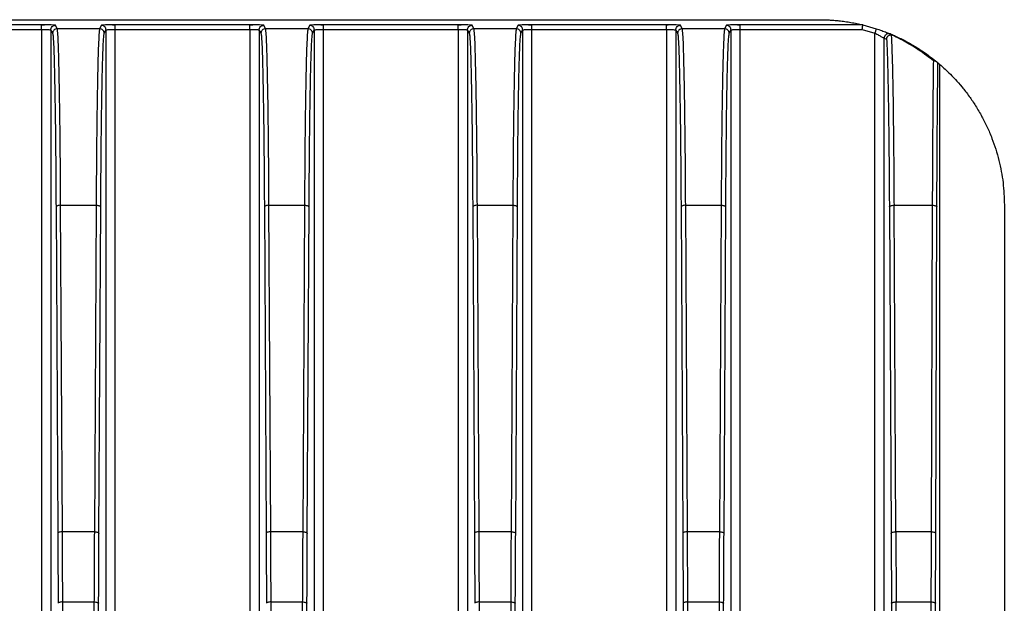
# Model space of a CAD drawing. Header units: millimetres. Extents: x -400 to 1650, y 544 to 1669.
# Tile 33 of 33: x 1532 to 1638, y 1124 to 1187. Entities that reach past the tile are written whole.
import ezdxf

# ---------------------------------------------------------------- set-up
doc = ezdxf.new("R2010")
doc.units = ezdxf.units.MM

# ---------------------------------------------------------------- blocks, each defined once
blk = doc.blocks.new('Drawing View13')
at = {"color": 7, "linetype": 'Continuous', "lineweight": 25}
for p, q in [((-10.85, 196), (329.15, 196)), ((245.16, 195.44), (230.63, 195.44)), ((230.63, 194.94), (245.16, 194.94)), ((245.16, 195.4), (245.16, 195.44)), ((245.16, 194.94), (245.16, 58.85)), ((246.16, 194.9), (246.16, 58.85)), ((246.16, 194.9), (246.36, 194.53)), ((246.86, 195.03), (246.66, 195.4)), ((251.44, 195.03), (246.86, 195.03)), ((251.63, 195.4), (251.44, 195.03)), ((251.94, 194.53), (252.13, 194.9)), ((252.13, 58.85), (252.13, 194.9)), ((267.66, 195.44), (253.13, 195.44)), ((253.13, 195.4), (253.13, 195.44)), ((253.13, 58.85), (253.13, 194.94)), ((253.13, 194.94), (267.66, 194.94)), ((267.66, 195.4), (267.66, 195.44)), ((267.66, 194.94), (267.66, 58.85)), ((268.66, 194.9), (268.66, 58.85)), ((268.66, 194.9), (268.86, 194.53)), ((269.36, 195.03), (269.16, 195.4)), ((273.94, 195.03), (269.36, 195.03)), ((274.13, 195.4), (273.94, 195.03)), ((274.44, 194.53), (274.63, 194.9)), ((274.63, 58.85), (274.63, 194.9)), ((290.16, 195.44), (275.63, 195.44)), ((275.63, 195.4), (275.63, 195.44)), ((275.63, 58.85), (275.63, 194.94)), ((275.63, 194.94), (290.16, 194.94)), ((290.16, 195.4), (290.16, 195.44)), ((290.16, 194.94), (290.16, 58.85)), ((291.16, 194.9), (291.16, 58.85)), ((291.16, 194.9), (291.36, 194.53)), ((291.86, 195.03), (291.66, 195.4)), ((296.44, 195.03), (291.86, 195.03)), ((296.63, 195.4), (296.44, 195.03)), ((296.94, 194.53), (297.13, 194.9)), ((297.13, 58.85), (297.13, 194.9)), ((312.66, 195.44), (298.13, 195.44)), ((298.13, 195.4), (298.13, 195.44)), ((298.13, 58.85), (298.13, 194.94)), ((298.13, 194.94), (312.66, 194.94)), ((312.66, 195.4), (312.66, 195.44)), ((312.66, 194.94), (312.66, 58.85)), ((313.66, 194.9), (313.66, 58.85)), ((313.66, 194.9), (313.86, 194.53)), ((314.36, 195.03), (314.16, 195.4)), ((318.94, 195.03), (314.36, 195.03)), ((319.13, 195.4), (318.94, 195.03)), ((319.44, 194.53), (319.63, 194.9)), ((319.63, 58.85), (319.63, 194.9)), ((333.86, 195.44), (320.63, 195.44)), ((320.63, 195.4), (320.63, 195.44)), ((320.63, 58.85), (320.63, 194.94)), ((320.63, 194.94), (333.8, 194.94)), ((333.8, 194.94), (335.16, 194.55)), ((333.86, 195.44), (335.31, 195.03)), ((335.16, 105.39), (335.16, 194.55)), ((336.16, 105.39), (336.16, 193.99)), ((336.16, 193.99), (336.43, 193.88)), ((336.85, 194.46), (337.13, 194.34)), ((337.05, 194.36), (337.13, 194.34)), ((341.98, 191.34), (342.15, 191.2)), ((342.15, 191.2), (342.15, 128.81)), ((246.73, 175.79), (246.92, 140.55)), ((247.42, 140.73), (247.23, 175.97)), ((247.23, 175.97), (251.06, 175.97)), ((251.06, 175.97), (250.87, 140.73)), ((251.37, 140.55), (251.56, 175.79)), ((269.23, 175.79), (269.42, 140.55)), ((269.92, 140.73), (269.73, 175.97)), ((269.73, 175.97), (273.56, 175.97)), ((273.56, 175.97), (273.37, 140.73)), ((273.87, 140.55), (274.06, 175.79)), ((291.73, 175.79), (291.92, 140.55)), ((292.42, 140.73), (292.23, 175.97)), ((292.23, 175.97), (296.06, 175.97)), ((296.06, 175.97), (295.87, 140.73)), ((296.37, 140.55), (296.56, 175.79)), ((314.23, 175.79), (314.42, 140.55)), ((314.92, 140.73), (314.73, 175.97)), ((314.73, 175.97), (318.56, 175.97)), ((318.56, 175.97), (318.37, 140.73)), ((318.87, 140.55), (319.06, 175.79)), ((336.73, 175.78), (336.92, 140.55)), ((337.42, 140.73), (337.23, 175.97)), ((337.23, 175.97), (341.36, 175.97)), ((341.36, 175.97), (341.24, 140.73)), ((341.74, 140.55), (341.86, 175.78)), ((349.15, 176), (349.15, 129.52)), ((250.87, 140.73), (247.42, 140.73)), ((273.37, 140.73), (269.92, 140.73)), ((295.87, 140.73), (292.42, 140.73)), ((314.96, 133.16), (314.92, 140.73)), ((318.37, 140.73), (314.92, 140.73)), ((337.42, 140.73), (337.46, 133.16)), ((341.24, 140.73), (337.42, 140.73)), ((247.69, 78.44), (247.46, 133.16)), ((247.46, 133.16), (250.83, 133.16)), ((250.83, 133.16), (250.6, 78.44)), ((251.1, 78.3), (251.33, 133.02)), ((270.19, 78.44), (269.96, 133.16)), ((269.96, 133.16), (273.33, 133.16)), ((273.33, 133.16), (273.1, 78.44)), ((273.6, 78.3), (273.83, 133.02)), ((292.69, 78.44), (292.46, 133.16)), ((292.46, 133.16), (295.83, 133.16)), ((295.83, 133.16), (295.6, 78.44)), ((296.1, 78.3), (296.33, 133.02)), ((314.46, 133.02), (314.69, 78.3)), ((315.19, 78.44), (314.96, 133.16)), ((314.96, 133.16), (318.33, 133.16)), ((318.33, 133.16), (318.1, 78.44)), ((318.6, 78.3), (318.83, 133.02)), ((336.96, 133.02), (337.19, 78.3)), ((337.69, 78.44), (337.46, 133.16)), ((337.46, 133.16), (341.22, 133.16)), ((341.22, 133.16), (341.07, 78.44)), ((341.57, 78.3), (341.72, 133.02))]:
    blk.add_line(p, q, dxfattribs=at)
for points, knots in [([(329.15, 196), (329.19, 196), (329.28, 196), (329.48, 196), (329.85, 195.99), (330.18, 195.97), (330.5, 195.95), (330.76, 195.94), (331.03, 195.91), (331.45, 195.87), (332, 195.8), (332.63, 195.7), (333.27, 195.57), (333.65, 195.49), (333.86, 195.44)], [0, 0, 0, 0, 0.005992, 0.012355, 0.02731, 0.070693, 0.100389, 0.135708, 0.176771, 0.223654, 0.363742, 0.5397, 0.751746, 1, 1, 1, 1]), ([(245.82, 195.43), (245.79, 195.43), (245.6, 195.44), (245.36, 195.44), (245.16, 195.44)], [0, 0, 0, 0, 0.160832, 1, 1, 1, 1]), ([(245.82, 195.43), (245.73, 195.43), (245.51, 195.43), (245.28, 195.41), (245.16, 195.4)], [0, 0, 0, 0, 0.44089, 1, 1, 1, 1]), ([(245.16, 194.94), (245.16, 195), (245.16, 195.13), (245.16, 195.29), (245.16, 195.38), (245.16, 195.4), (245.16, 195.4)], [0, 0, 0, 0, 0.32153, 0.64306, 0.964589, 1, 1, 1, 1]), ([(245.16, 194.94), (245.29, 194.94), (245.55, 194.94), (245.86, 194.93), (246.05, 194.92), (246.14, 194.91), (246.15, 194.9), (246.16, 194.9)], [0, 0, 0, 0, 0.242881, 0.499094, 0.710424, 0.845534, 1, 1, 1, 1]), ([(246.66, 195.4), (246.64, 195.4), (246.58, 195.41), (246.27, 195.43), (245.96, 195.43), (245.82, 195.43)], [0, 0, 0, 0, 0.355707, 0.711944, 1, 1, 1, 1]), ([(247.23, 175.97), (247.22, 177.31), (247.21, 179.99), (247.17, 183.63), (247.13, 186.89), (247.08, 189.68), (247.03, 191.94), (246.98, 193.62), (246.92, 194.73), (246.88, 194.93), (246.86, 195.03)], [0, 0, 0, 0, 0.125, 0.25, 0.375, 0.5, 0.625, 0.75, 0.875, 1, 1, 1, 1]), ([(251.44, 195.03), (251.42, 194.93), (251.38, 194.73), (251.32, 193.62), (251.26, 191.94), (251.21, 189.68), (251.16, 186.89), (251.12, 183.63), (251.09, 179.99), (251.07, 177.31), (251.06, 175.97)], [0, 0, 0, 0, 0.125, 0.25, 0.375, 0.5, 0.625, 0.75, 0.875, 1, 1, 1, 1]), ([(252.47, 195.43), (252.33, 195.43), (252.03, 195.43), (251.71, 195.41), (251.66, 195.4), (251.63, 195.4)], [0, 0, 0, 0, 0.288026, 0.643998, 1, 1, 1, 1]), ([(252.13, 194.9), (252.14, 194.9), (252.15, 194.91), (252.25, 194.92), (252.43, 194.93), (252.75, 194.94), (253.01, 194.94), (253.13, 194.94)], [0, 0, 0, 0, 0.154486, 0.289586, 0.500806, 0.757072, 1, 1, 1, 1]), ([(253.13, 195.44), (252.93, 195.44), (252.69, 195.44), (252.5, 195.43), (252.47, 195.43)], [0, 0, 0, 0, 0.839911, 1, 1, 1, 1]), ([(253.15, 195.4), (253.02, 195.41), (252.79, 195.43), (252.57, 195.43), (252.47, 195.43)], [0, 0, 0, 0, 0.557886, 1, 1, 1, 1]), ([(253.13, 194.94), (253.13, 195), (253.13, 195.13), (253.13, 195.29), (253.13, 195.38), (253.13, 195.4), (253.13, 195.4)], [0, 0, 0, 0, 0.322412, 0.644824, 0.967236, 1, 1, 1, 1]), ([(268.32, 195.43), (268.29, 195.43), (268.1, 195.44), (267.86, 195.44), (267.66, 195.44)], [0, 0, 0, 0, 0.1608321, 1, 1, 1, 1]), ([(268.32, 195.43), (268.23, 195.43), (268.01, 195.43), (267.78, 195.41), (267.66, 195.4)], [0, 0, 0, 0, 0.44089, 1, 1, 1, 1]), ([(267.66, 194.94), (267.66, 195), (267.66, 195.13), (267.66, 195.29), (267.66, 195.38), (267.66, 195.4), (267.66, 195.4)], [0, 0, 0, 0, 0.32153, 0.64306, 0.964589, 1, 1, 1, 1]), ([(267.66, 194.94), (267.79, 194.94), (268.05, 194.94), (268.36, 194.93), (268.55, 194.92), (268.64, 194.91), (268.65, 194.9), (268.66, 194.9)], [0, 0, 0, 0, 0.242881, 0.499094, 0.710424, 0.845534, 1, 1, 1, 1]), ([(269.16, 195.4), (269.14, 195.4), (269.08, 195.41), (268.77, 195.43), (268.46, 195.43), (268.32, 195.43)], [0, 0, 0, 0, 0.3557066, 0.711944, 1, 1, 1, 1]), ([(269.73, 175.97), (269.72, 177.31), (269.71, 179.99), (269.67, 183.63), (269.63, 186.89), (269.58, 189.68), (269.53, 191.94), (269.48, 193.62), (269.42, 194.73), (269.38, 194.93), (269.36, 195.03)], [0, 0, 0, 0, 0.125, 0.25, 0.375, 0.5, 0.625, 0.75, 0.875, 1, 1, 1, 1]), ([(273.94, 195.03), (273.92, 194.93), (273.88, 194.73), (273.82, 193.62), (273.76, 191.94), (273.71, 189.68), (273.66, 186.89), (273.62, 183.63), (273.59, 179.99), (273.57, 177.31), (273.56, 175.97)], [0, 0, 0, 0, 0.125, 0.25, 0.375, 0.5, 0.625, 0.75, 0.875, 1, 1, 1, 1]), ([(274.97, 195.43), (274.83, 195.43), (274.53, 195.43), (274.21, 195.41), (274.16, 195.4), (274.13, 195.4)], [0, 0, 0, 0, 0.288026, 0.643998, 1, 1, 1, 1]), ([(274.63, 194.9), (274.64, 194.9), (274.65, 194.91), (274.75, 194.92), (274.93, 194.93), (275.25, 194.94), (275.51, 194.94), (275.63, 194.94)], [0, 0, 0, 0, 0.154486, 0.2895864, 0.5008062, 0.7570723, 1, 1, 1, 1]), ([(275.63, 195.44), (275.43, 195.44), (275.19, 195.44), (275, 195.43), (274.97, 195.43)], [0, 0, 0, 0, 0.839911, 1, 1, 1, 1]), ([(275.65, 195.4), (275.52, 195.41), (275.29, 195.43), (275.07, 195.43), (274.97, 195.43)], [0, 0, 0, 0, 0.5578864, 1, 1, 1, 1]), ([(275.63, 194.94), (275.63, 195), (275.63, 195.13), (275.63, 195.29), (275.63, 195.38), (275.63, 195.4), (275.63, 195.4)], [0, 0, 0, 0, 0.322412, 0.644824, 0.967236, 1, 1, 1, 1]), ([(290.82, 195.43), (290.79, 195.43), (290.6, 195.44), (290.36, 195.44), (290.16, 195.44)], [0, 0, 0, 0, 0.160832, 1, 1, 1, 1]), ([(290.82, 195.43), (290.73, 195.43), (290.51, 195.43), (290.28, 195.41), (290.16, 195.4)], [0, 0, 0, 0, 0.44089, 1, 1, 1, 1]), ([(290.16, 194.94), (290.16, 195), (290.16, 195.13), (290.16, 195.29), (290.16, 195.38), (290.16, 195.4), (290.16, 195.4)], [0, 0, 0, 0, 0.32153, 0.64306, 0.964589, 1, 1, 1, 1]), ([(290.16, 194.94), (290.29, 194.94), (290.55, 194.94), (290.86, 194.93), (291.05, 194.92), (291.14, 194.91), (291.15, 194.9), (291.16, 194.9)], [0, 0, 0, 0, 0.242881, 0.499094, 0.710424, 0.845534, 1, 1, 1, 1]), ([(291.66, 195.4), (291.64, 195.4), (291.58, 195.41), (291.27, 195.43), (290.96, 195.43), (290.82, 195.43)], [0, 0, 0, 0, 0.3557066, 0.711944, 1, 1, 1, 1]), ([(292.23, 175.97), (292.22, 177.31), (292.21, 179.99), (292.17, 183.63), (292.13, 186.89), (292.08, 189.68), (292.03, 191.94), (291.98, 193.62), (291.92, 194.73), (291.88, 194.93), (291.86, 195.03)], [0, 0, 0, 0, 0.1249999, 0.2499999, 0.3749998, 0.4999998, 0.6249999, 0.7499999, 0.8749999, 1, 1, 1, 1]), ([(296.44, 195.03), (296.42, 194.93), (296.38, 194.73), (296.32, 193.62), (296.26, 191.94), (296.21, 189.68), (296.16, 186.89), (296.12, 183.63), (296.09, 179.99), (296.07, 177.31), (296.06, 175.97)], [0, 0, 0, 0, 0.125, 0.25, 0.375, 0.5, 0.625, 0.75, 0.875, 1, 1, 1, 1]), ([(297.47, 195.43), (297.33, 195.43), (297.03, 195.43), (296.71, 195.41), (296.66, 195.4), (296.63, 195.4)], [0, 0, 0, 0, 0.2875154, 0.6409388, 1, 1, 1, 1]), ([(297.13, 194.9), (297.14, 194.9), (297.15, 194.91), (297.25, 194.92), (297.43, 194.93), (297.75, 194.94), (298.01, 194.94), (298.13, 194.94)], [0, 0, 0, 0, 0.154233, 0.289284, 0.501014, 0.757154, 1, 1, 1, 1]), ([(298.13, 195.44), (297.93, 195.44), (297.69, 195.44), (297.5, 195.43), (297.47, 195.43)], [0, 0, 0, 0, 0.844922, 1, 1, 1, 1]), ([(298.15, 195.4), (298.02, 195.41), (297.79, 195.43), (297.57, 195.43), (297.47, 195.43)], [0, 0, 0, 0, 0.556169, 1, 1, 1, 1]), ([(298.13, 194.94), (298.13, 195), (298.13, 195.13), (298.13, 195.29), (298.13, 195.38), (298.13, 195.4), (298.13, 195.4)], [0, 0, 0, 0, 0.322407, 0.644814, 0.967221, 1, 1, 1, 1]), ([(313.32, 195.43), (313.29, 195.43), (313.1, 195.44), (312.86, 195.44), (312.66, 195.44)], [0, 0, 0, 0, 0.156299, 1, 1, 1, 1]), ([(313.32, 195.43), (313.23, 195.43), (313.01, 195.43), (312.78, 195.41), (312.66, 195.4)], [0, 0, 0, 0, 0.4425549, 1, 1, 1, 1]), ([(312.66, 194.94), (312.66, 195), (312.66, 195.13), (312.66, 195.29), (312.66, 195.38), (312.66, 195.4), (312.66, 195.4)], [0, 0, 0, 0, 0.321531, 0.643062, 0.964593, 1, 1, 1, 1]), ([(312.66, 194.94), (312.79, 194.94), (312.98, 194.94), (313.21, 194.93), (313.4, 194.92), (313.55, 194.92), (313.64, 194.91), (313.65, 194.9), (313.66, 194.9)], [0, 0, 0, 0, 0.242656, 0.369606, 0.499946, 0.711234, 0.846035, 1, 1, 1, 1]), ([(314.16, 195.4), (314.13, 195.4), (314.08, 195.41), (313.77, 195.43), (313.46, 195.43), (313.32, 195.43)], [0, 0, 0, 0, 0.359283, 0.712924, 1, 1, 1, 1]), ([(314.73, 175.97), (314.72, 177.31), (314.71, 179.99), (314.67, 183.63), (314.63, 186.89), (314.58, 189.68), (314.53, 191.94), (314.48, 193.62), (314.42, 194.73), (314.38, 194.93), (314.36, 195.03)], [0, 0, 0, 0, 0.125, 0.25, 0.375, 0.5, 0.625, 0.75, 0.875, 1, 1, 1, 1]), ([(318.94, 195.03), (318.92, 194.93), (318.88, 194.73), (318.82, 193.62), (318.76, 191.94), (318.71, 189.68), (318.66, 186.89), (318.62, 183.63), (318.59, 179.99), (318.57, 177.31), (318.56, 175.97)], [0, 0, 0, 0, 0.125, 0.25, 0.375, 0.5, 0.625, 0.75, 0.875, 1, 1, 1, 1]), ([(319.98, 195.43), (319.84, 195.43), (319.52, 195.43), (319.21, 195.41), (319.16, 195.4), (319.13, 195.4)], [0, 0, 0, 0, 0.284352, 0.653142, 1, 1, 1, 1]), ([(319.63, 194.9), (319.64, 194.9), (319.65, 194.91), (319.75, 194.92), (319.93, 194.93), (320.25, 194.94), (320.51, 194.94), (320.63, 194.94)], [0, 0, 0, 0, 0.154486, 0.289586, 0.500806, 0.757071, 1, 1, 1, 1]), ([(320.63, 195.44), (320.44, 195.44), (320.2, 195.44), (320.01, 195.43), (319.98, 195.43)], [0, 0, 0, 0, 0.806876, 1, 1, 1, 1]), ([(320.65, 195.4), (320.52, 195.41), (320.3, 195.43), (320.07, 195.43), (319.98, 195.43)], [0, 0, 0, 0, 0.566311, 1, 1, 1, 1]), ([(320.63, 194.94), (320.63, 195), (320.63, 195.13), (320.63, 195.29), (320.63, 195.38), (320.63, 195.4), (320.63, 195.4)], [0, 0, 0, 0, 0.322759, 0.645517, 0.968276, 1, 1, 1, 1]), ([(333.8, 194.94), (333.8, 194.98), (333.81, 195.05), (333.83, 195.17), (333.84, 195.28), (333.85, 195.36), (333.86, 195.42), (333.86, 195.43), (333.86, 195.44)], [0, 0, 0, 0, 0.1484583, 0.2795209, 0.4886992, 0.6514568, 0.7899051, 1, 1, 1, 1]), ([(335.31, 195.03), (335.51, 194.96), (335.92, 194.82), (336.43, 194.63), (336.72, 194.51), (336.84, 194.46), (336.85, 194.46), (336.85, 194.46)], [0, 0, 0, 0, 0.2574604, 0.5232005, 0.7752018, 0.8893121, 1, 1, 1, 1]), ([(335.16, 194.55), (335.3, 194.48), (335.57, 194.35), (335.85, 194.18), (336.01, 194.09), (336.1, 194.04), (336.15, 194), (336.16, 194), (336.16, 193.99)], [0, 0, 0, 0, 0.27536, 0.538767, 0.665881, 0.784476, 0.895474, 1, 1, 1, 1]), ([(336.43, 193.88), (336.44, 193.92), (336.44, 194), (336.49, 194.11), (336.56, 194.22), (336.63, 194.26), (336.67, 194.29)], [0, 0, 0, 0, 0.25, 0.5, 0.75, 1, 1, 1, 1]), ([(336.66, 194.3), (336.7, 194.32), (336.77, 194.36), (336.89, 194.38), (336.99, 194.38), (337.04, 194.37), (337.05, 194.36)], [0, 0, 0, 0, 0.306693, 0.613386, 0.920079, 1, 1, 1, 1]), ([(336.67, 194.29), (336.71, 194.31), (336.79, 194.36), (336.88, 194.36), (336.93, 194.37)], [0, 0, 0, 0, 0.544725, 1, 1, 1, 1]), ([(336.93, 194.37), (336.94, 194.18), (336.96, 193.83), (336.99, 193.13), (337.01, 192.39), (337.05, 191.25), (337.09, 189.53), (337.12, 187.74), (337.13, 186.84)], [0, 0, 0, 0, 0.145054, 0.276761, 0.395119, 0.500126, 0.750047, 1, 1, 1, 1]), ([(341.48, 191.55), (341.24, 191.74), (340.7, 192.17), (339.9, 192.74), (339.07, 193.26), (338.33, 193.69), (337.61, 194.06), (337.16, 194.26), (336.93, 194.37)], [0, 0, 0, 0, 0.152973, 0.349543, 0.5139, 0.681267, 0.834352, 1, 1, 1, 1]), ([(337.13, 194.34), (337.1, 194.35), (337.03, 194.37), (336.96, 194.37), (336.93, 194.37)], [0, 0, 0, 0, 0.502721, 1, 1, 1, 1]), ([(337.13, 194.34), (337.5, 194.17), (338.23, 193.84), (339.42, 193.18), (340.63, 192.4), (341.44, 191.77), (341.85, 191.45)], [0, 0, 0, 0, 0.249663, 0.499597, 0.745158, 1, 1, 1, 1]), ([(341.48, 191.55), (341.47, 190.63), (341.44, 188.81), (341.41, 185.1), (341.38, 180.83), (341.37, 177.59), (341.36, 175.97)], [0, 0, 0, 0, 0.25, 0.5, 0.75, 1, 1, 1, 1]), ([(341.85, 191.45), (341.8, 191.48), (341.73, 191.52), (341.6, 191.55), (341.52, 191.55), (341.48, 191.55)], [0, 0, 0, 0, 0.418162, 0.688804, 1, 1, 1, 1]), ([(341.85, 191.45), (341.86, 191.44), (341.88, 191.42), (341.92, 191.39), (341.97, 191.34), (341.98, 191.34), (341.98, 191.34)], [0, 0, 0, 0, 0.091539, 0.190398, 0.425297, 1, 1, 1, 1]), ([(342.15, 191.2), (342.17, 191.18), (342.22, 191.14), (342.58, 190.82), (343.12, 190.32), (343.8, 189.63), (344.55, 188.78), (345.3, 187.82), (346.03, 186.74), (346.69, 185.63), (347.29, 184.45), (347.79, 183.27), (348.22, 182.05), (348.56, 180.85), (348.83, 179.63), (349.08, 178.04), (349.12, 176.81), (349.15, 176)], [0, 0, 0, 0, 0.105707, 0.210416, 0.306913, 0.400595, 0.480777, 0.557458, 0.620739, 0.681034, 0.731462, 0.779709, 0.821303, 0.861486, 0.897722, 0.933187, 1, 1, 1, 1]), ([(337.13, 186.84), (337.14, 186.04), (337.16, 184.46), (337.19, 181.79), (337.21, 178.97), (337.22, 176.96), (337.23, 175.97)], [0, 0, 0, 0, 0.254456, 0.505941, 0.754455, 1, 1, 1, 1]), ([(247.46, 133.16), (247.45, 134.44), (247.44, 136.35), (247.44, 138.34), (247.43, 139.28), (247.43, 139.91), (247.43, 140.42), (247.42, 140.73)], [0, 0, 0, 0, 0.499985, 0.749986, 0.793068, 0.874992, 1, 1, 1, 1]), ([(250.87, 140.73), (250.86, 139.48), (250.85, 137.61), (250.85, 135.6), (250.84, 134.65), (250.84, 134.01), (250.84, 133.48), (250.83, 133.16)], [0, 0, 0, 0, 0.499985, 0.749987, 0.793096, 0.874992, 1, 1, 1, 1]), ([(269.96, 133.16), (269.95, 134.44), (269.94, 136.35), (269.94, 138.34), (269.93, 139.28), (269.93, 139.91), (269.93, 140.42), (269.92, 140.73)], [0, 0, 0, 0, 0.499985, 0.749986, 0.793068, 0.874992, 1, 1, 1, 1]), ([(273.37, 140.73), (273.36, 139.48), (273.35, 137.61), (273.35, 135.6), (273.34, 134.65), (273.34, 134.01), (273.34, 133.48), (273.33, 133.16)], [0, 0, 0, 0, 0.499985, 0.749987, 0.793096, 0.874992, 1, 1, 1, 1]), ([(292.46, 133.16), (292.45, 134.44), (292.44, 136.35), (292.44, 138.34), (292.43, 139.28), (292.43, 139.91), (292.43, 140.42), (292.42, 140.73)], [0, 0, 0, 0, 0.499985, 0.749986, 0.793068, 0.874992, 1, 1, 1, 1]), ([(295.87, 140.73), (295.87, 140.51), (295.86, 139.26), (295.85, 136.75), (295.84, 134.44), (295.83, 133.16)], [0, 0, 0, 0, 0.091663, 0.500008, 1, 1, 1, 1]), ([(318.37, 140.73), (318.36, 139.48), (318.35, 137.61), (318.35, 135.6), (318.34, 134.65), (318.34, 134.01), (318.34, 133.48), (318.33, 133.16)], [0, 0, 0, 0, 0.499985, 0.749987, 0.793096, 0.874992, 1, 1, 1, 1]), ([(341.24, 140.73), (341.24, 139.48), (341.23, 136.99), (341.22, 134.44), (341.22, 133.16)], [0, 0, 0, 0, 0.5, 1, 1, 1, 1])]:
    blk.add_open_spline(points, degree=3, knots=knots, dxfattribs=at)
for points in [[(246.16, 194.9), (246.17, 194.96), (246.18, 195.09), (246.3, 195.26), (246.46, 195.38), (246.59, 195.39), (246.66, 195.4)], [(246.86, 195.03), (246.79, 195.02), (246.66, 195.01), (246.5, 194.89), (246.38, 194.72), (246.37, 194.59), (246.36, 194.53)], [(251.94, 194.53), (251.93, 194.59), (251.91, 194.72), (251.8, 194.89), (251.63, 195.01), (251.5, 195.02), (251.44, 195.03)], [(252.13, 194.9), (252.13, 194.96), (252.11, 195.09), (251.99, 195.26), (251.83, 195.38), (251.7, 195.39), (251.63, 195.4)], [(268.66, 194.9), (268.67, 194.96), (268.68, 195.09), (268.8, 195.26), (268.96, 195.38), (269.09, 195.39), (269.16, 195.4)], [(269.36, 195.03), (269.29, 195.02), (269.16, 195.01), (269, 194.89), (268.88, 194.72), (268.87, 194.59), (268.86, 194.53)], [(274.44, 194.53), (274.43, 194.59), (274.41, 194.72), (274.3, 194.89), (274.13, 195.01), (274, 195.02), (273.94, 195.03)], [(274.63, 194.9), (274.63, 194.96), (274.61, 195.09), (274.49, 195.26), (274.33, 195.38), (274.2, 195.39), (274.13, 195.4)], [(291.16, 194.9), (291.17, 194.96), (291.18, 195.09), (291.3, 195.26), (291.46, 195.38), (291.59, 195.39), (291.66, 195.4)], [(291.86, 195.03), (291.79, 195.02), (291.66, 195.01), (291.5, 194.89), (291.38, 194.72), (291.37, 194.59), (291.36, 194.53)], [(296.94, 194.53), (296.93, 194.59), (296.91, 194.72), (296.8, 194.89), (296.63, 195.01), (296.5, 195.02), (296.44, 195.03)], [(297.13, 194.9), (297.13, 194.96), (297.11, 195.09), (296.99, 195.26), (296.83, 195.38), (296.7, 195.39), (296.63, 195.4)], [(313.66, 194.9), (313.67, 194.96), (313.68, 195.09), (313.8, 195.26), (313.96, 195.38), (314.09, 195.39), (314.16, 195.4)], [(314.36, 195.03), (314.29, 195.02), (314.16, 195.01), (314, 194.89), (313.88, 194.72), (313.87, 194.59), (313.86, 194.53)], [(319.44, 194.53), (319.43, 194.59), (319.41, 194.72), (319.3, 194.89), (319.13, 195.01), (319, 195.02), (318.94, 195.03)], [(319.63, 194.9), (319.63, 194.96), (319.61, 195.09), (319.49, 195.26), (319.33, 195.38), (319.2, 195.39), (319.13, 195.4)], [(335.31, 195.03), (335.31, 195.02), (335.31, 195), (335.27, 194.89), (335.22, 194.74), (335.18, 194.61), (335.16, 194.55)], [(246.36, 194.53), (246.38, 194.43), (246.42, 194.23), (246.48, 193.14), (246.53, 191.5), (246.58, 189.27), (246.63, 186.53), (246.67, 183.32), (246.71, 179.74), (246.72, 177.11), (246.73, 175.79)], [(251.56, 175.79), (251.57, 177.11), (251.59, 179.74), (251.62, 183.32), (251.66, 186.53), (251.71, 189.27), (251.76, 191.5), (251.82, 193.14), (251.88, 194.23), (251.92, 194.43), (251.94, 194.53)], [(268.86, 194.53), (268.88, 194.43), (268.92, 194.23), (268.98, 193.14), (269.03, 191.5), (269.08, 189.27), (269.13, 186.53), (269.17, 183.32), (269.21, 179.74), (269.22, 177.11), (269.23, 175.79)], [(274.06, 175.79), (274.07, 177.11), (274.09, 179.74), (274.12, 183.32), (274.16, 186.53), (274.21, 189.27), (274.26, 191.5), (274.32, 193.14), (274.38, 194.23), (274.42, 194.43), (274.44, 194.53)], [(291.36, 194.53), (291.38, 194.43), (291.42, 194.23), (291.48, 193.14), (291.53, 191.5), (291.58, 189.27), (291.63, 186.53), (291.67, 183.32), (291.71, 179.74), (291.72, 177.11), (291.73, 175.79)], [(296.56, 175.79), (296.57, 177.11), (296.59, 179.74), (296.62, 183.32), (296.66, 186.53), (296.71, 189.27), (296.76, 191.5), (296.82, 193.14), (296.88, 194.23), (296.92, 194.43), (296.94, 194.53)], [(313.86, 194.53), (313.88, 194.43), (313.92, 194.23), (313.98, 193.14), (314.03, 191.5), (314.08, 189.27), (314.13, 186.53), (314.17, 183.32), (314.21, 179.74), (314.22, 177.11), (314.23, 175.79)], [(319.06, 175.79), (319.07, 177.11), (319.09, 179.74), (319.12, 183.32), (319.16, 186.53), (319.21, 189.27), (319.26, 191.5), (319.32, 193.14), (319.38, 194.23), (319.42, 194.43), (319.44, 194.53)], [(336.85, 194.46), (336.81, 194.47), (336.74, 194.49), (336.61, 194.5), (336.49, 194.47), (336.38, 194.41), (336.29, 194.33), (336.22, 194.23), (336.17, 194.12), (336.16, 194.04), (336.16, 193.99)], [(336.43, 193.88), (336.44, 193.92), (336.44, 194), (336.49, 194.12), (336.56, 194.22), (336.63, 194.27), (336.66, 194.3)], [(336.43, 193.88), (336.45, 193.58), (336.48, 192.99), (336.53, 191.55), (336.57, 189.75), (336.61, 187.56), (336.65, 185.04), (336.68, 182.2), (336.71, 179.12), (336.72, 176.9), (336.73, 175.78)], [(341.86, 175.78), (341.87, 177.42), (341.88, 180.68), (341.91, 184.95), (341.94, 188.65), (341.97, 190.44), (341.98, 191.34)], [(247.23, 175.97), (247.17, 175.97), (247.04, 175.96), (246.87, 175.92), (246.76, 175.86), (246.74, 175.81), (246.73, 175.79)], [(251.06, 175.97), (251.13, 175.97), (251.26, 175.96), (251.42, 175.92), (251.54, 175.86), (251.55, 175.81), (251.56, 175.79)], [(269.73, 175.97), (269.67, 175.97), (269.54, 175.96), (269.37, 175.92), (269.26, 175.86), (269.24, 175.81), (269.23, 175.79)], [(273.56, 175.97), (273.63, 175.97), (273.76, 175.96), (273.92, 175.92), (274.04, 175.86), (274.05, 175.81), (274.06, 175.79)], [(292.23, 175.97), (292.17, 175.97), (292.04, 175.96), (291.87, 175.92), (291.76, 175.86), (291.74, 175.81), (291.73, 175.79)], [(296.06, 175.97), (296.13, 175.97), (296.26, 175.96), (296.42, 175.92), (296.54, 175.86), (296.55, 175.81), (296.56, 175.79)], [(314.73, 175.97), (314.67, 175.97), (314.54, 175.96), (314.37, 175.92), (314.25, 175.86), (314.24, 175.81), (314.23, 175.79)], [(318.56, 175.97), (318.63, 175.97), (318.76, 175.96), (318.92, 175.92), (319.04, 175.86), (319.05, 175.81), (319.06, 175.79)], [(336.73, 175.79), (336.74, 175.81), (336.75, 175.86), (336.87, 175.92), (337.04, 175.96), (337.17, 175.97), (337.23, 175.97)], [(341.36, 175.97), (341.43, 175.97), (341.56, 175.96), (341.72, 175.92), (341.84, 175.86), (341.85, 175.81), (341.86, 175.79)], [(247.42, 140.73), (247.36, 140.73), (247.23, 140.72), (247.06, 140.68), (246.95, 140.62), (246.93, 140.57), (246.92, 140.55)], [(246.92, 140.55), (246.93, 139.31), (246.94, 136.82), (246.95, 134.29), (246.96, 133.02)], [(250.87, 140.73), (250.94, 140.73), (251.07, 140.72), (251.23, 140.68), (251.35, 140.62), (251.36, 140.57), (251.37, 140.55)], [(251.33, 133.02), (251.34, 134.29), (251.35, 136.82), (251.36, 139.31), (251.37, 140.55)], [(269.92, 140.73), (269.86, 140.73), (269.73, 140.72), (269.56, 140.68), (269.45, 140.62), (269.43, 140.57), (269.42, 140.55)], [(269.42, 140.55), (269.43, 139.31), (269.44, 136.82), (269.45, 134.29), (269.46, 133.02)], [(273.37, 140.73), (273.44, 140.73), (273.57, 140.72), (273.73, 140.68), (273.85, 140.62), (273.86, 140.57), (273.87, 140.55)], [(273.83, 133.02), (273.84, 134.29), (273.85, 136.82), (273.86, 139.31), (273.87, 140.55)], [(292.42, 140.73), (292.36, 140.73), (292.23, 140.72), (292.06, 140.68), (291.95, 140.62), (291.93, 140.57), (291.92, 140.55)], [(291.92, 140.55), (291.93, 139.31), (291.94, 136.82), (291.95, 134.29), (291.96, 133.02)], [(295.87, 140.73), (295.93, 140.73), (296.06, 140.72), (296.23, 140.68), (296.35, 140.62), (296.36, 140.57), (296.37, 140.55)], [(296.33, 133.02), (296.34, 134.29), (296.35, 136.82), (296.36, 139.31), (296.37, 140.55)], [(314.92, 140.73), (314.86, 140.73), (314.73, 140.72), (314.56, 140.68), (314.45, 140.62), (314.43, 140.57), (314.42, 140.55)], [(314.42, 140.55), (314.43, 139.31), (314.44, 136.82), (314.45, 134.29), (314.46, 133.02)], [(318.37, 140.73), (318.44, 140.73), (318.57, 140.72), (318.73, 140.68), (318.85, 140.62), (318.86, 140.57), (318.87, 140.55)], [(318.83, 133.02), (318.84, 134.29), (318.85, 136.82), (318.86, 139.31), (318.87, 140.55)], [(336.92, 140.55), (336.93, 140.57), (336.95, 140.62), (337.06, 140.68), (337.23, 140.72), (337.36, 140.73), (337.42, 140.73)], [(336.92, 140.55), (336.93, 139.31), (336.94, 136.82), (336.95, 134.29), (336.96, 133.02)], [(341.24, 140.73), (341.31, 140.73), (341.44, 140.72), (341.6, 140.68), (341.72, 140.62), (341.73, 140.57), (341.74, 140.55)], [(341.72, 133.02), (341.72, 134.29), (341.73, 136.82), (341.74, 139.31), (341.74, 140.55)], [(247.46, 133.16), (247.39, 133.16), (247.26, 133.15), (247.1, 133.12), (246.98, 133.07), (246.97, 133.04), (246.96, 133.02)], [(250.83, 133.16), (250.9, 133.16), (251.03, 133.15), (251.19, 133.12), (251.31, 133.07), (251.33, 133.04), (251.33, 133.02)], [(269.96, 133.16), (269.89, 133.16), (269.76, 133.15), (269.6, 133.12), (269.48, 133.07), (269.47, 133.04), (269.46, 133.02)], [(273.33, 133.16), (273.4, 133.16), (273.53, 133.15), (273.69, 133.12), (273.81, 133.07), (273.83, 133.04), (273.83, 133.02)], [(292.46, 133.16), (292.39, 133.16), (292.26, 133.15), (292.1, 133.12), (291.98, 133.07), (291.97, 133.04), (291.96, 133.02)], [(295.83, 133.16), (295.9, 133.16), (296.03, 133.15), (296.19, 133.12), (296.31, 133.07), (296.33, 133.04), (296.33, 133.02)], [(314.96, 133.16), (314.89, 133.16), (314.76, 133.15), (314.6, 133.12), (314.48, 133.07), (314.47, 133.04), (314.46, 133.02)], [(318.33, 133.16), (318.4, 133.16), (318.53, 133.15), (318.69, 133.12), (318.81, 133.07), (318.83, 133.04), (318.83, 133.02)], [(336.96, 133.02), (336.97, 133.04), (336.98, 133.07), (337.1, 133.12), (337.26, 133.15), (337.39, 133.16), (337.46, 133.16)], [(341.22, 133.16), (341.28, 133.16), (341.41, 133.15), (341.58, 133.12), (341.69, 133.07), (341.71, 133.04), (341.72, 133.02)]]:
    blk.add_open_spline(points, degree=3, dxfattribs=at)

msp = doc.modelspace()

# ---------------------------------------------------------------- block references
at = {"color": 7, "linetype": 'Continuous', "lineweight": 25}
msp.add_blockref('Drawing View13', (1289.18, 990.96), dxfattribs=at)

doc.saveas('drawing.dxf')
